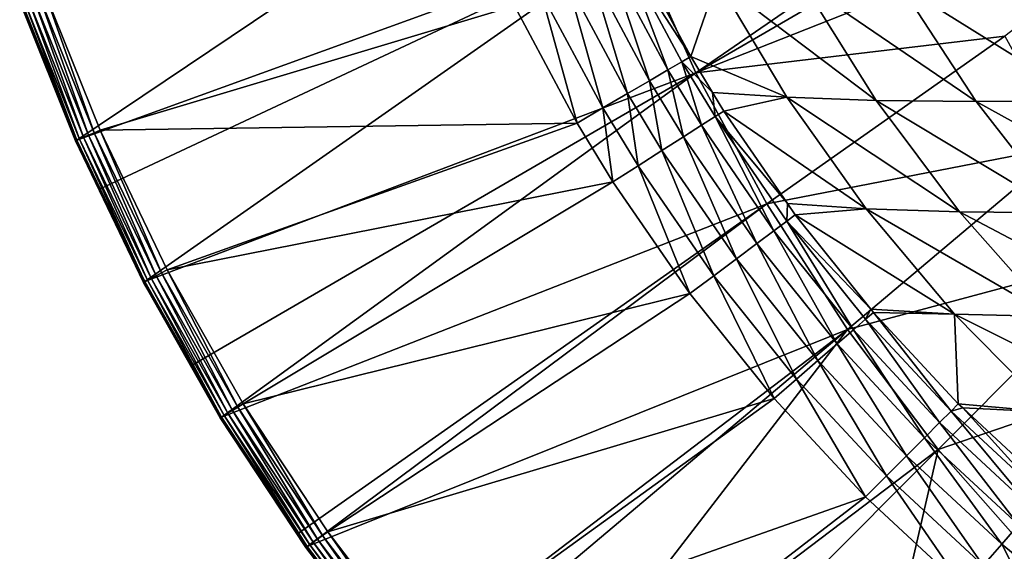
# Model space of a CAD drawing. Extents: x -922 to 922, y -424 to 424.
# Tile 2 of 71: x -897 to -715, y -246 to -148. Entities that reach past the tile are written whole.
import ezdxf

# ---------------------------------------------------------------- set-up
doc = ezdxf.new("R2010")
doc.units = 0
doc.linetypes.add('SOLIDLINE', pattern=[0])
doc.layers.add('BE3C_Starlet_Oval_Sil_2740CFXXK', color=252, linetype='SOLIDLINE')

msp = doc.modelspace()

# ---------------------------------------------------------------- linework, layer by layer
at = {"layer": 'BE3C_Starlet_Oval_Sil_2740CFXXK', "color": 252}
for points in [[(-771.638, -157.63, 286.416), (-782.802, -132.651, 286.416), (-679.888, -94.6492, 1.29155)], [(-771.638, -157.63, 286.416), (-679.888, -94.6492, 1.29155), (-677.058, -102.794, 1.29842)], [(-677.058, -102.794, 1.29842), (-671.693, -118.232, 1.31143), (-771.638, -157.63, 286.416)], [(-792.015, -106.948, 286.416), (-886.027, -170.09, 568.183), (-896.052, -145.085, 568.17)], [(-782.802, -132.651, 286.416), (-886.027, -170.09, 568.183), (-792.015, -106.948, 286.416)], [(-771.638, -157.63, 286.416), (-671.693, -118.232, 1.31143), (-714.525, -150.872, 143.208)], [(-782.802, -132.651, 286.416), (-881.725, -179.04, 568.189), (-886.027, -170.09, 568.183)], [(-873.474, -196.204, 568.201), (-881.725, -179.04, 568.189), (-782.802, -132.651, 286.416)], [(-873.474, -196.204, 568.201), (-782.802, -132.651, 286.416), (-771.638, -157.63, 286.416)], [(-776.806, -157.12, 565.739), (-785.01, -135.415, 560.999), (-787.695, -136.729, 565.693)], [(-774.221, -155.609, 561.066), (-772.59, -154.656, 555.847), (-785.01, -135.415, 560.999)], [(-772.59, -154.656, 555.847), (-780.577, -139.725, 555.783), (-785.01, -135.415, 560.999)], [(-776.806, -157.12, 565.739), (-774.221, -155.609, 561.066), (-785.01, -135.415, 560.999)], [(-780.217, -159.113, 569.636), (-787.695, -136.729, 565.693), (-791.246, -138.467, 569.609)], [(-780.217, -159.113, 569.636), (-776.806, -157.12, 565.739), (-787.695, -136.729, 565.693)], [(-784.287, -161.491, 572.566), (-791.246, -138.467, 569.609), (-795.486, -140.543, 572.553)], [(-784.287, -161.491, 572.566), (-780.217, -159.113, 569.636), (-791.246, -138.467, 569.609)], [(-767.672, -140.566, 512.717), (-780.577, -139.725, 555.783), (-772.59, -154.656, 555.847)], [(-788.814, -164.137, 574.384), (-795.486, -140.543, 572.553), (-800.207, -142.854, 574.381)], [(-788.814, -164.137, 574.384), (-784.287, -161.491, 572.566), (-795.486, -140.543, 572.553)], [(-767.672, -140.566, 512.717), (-772.59, -154.656, 555.847), (-754.804, -162.148, 513.049)], [(-754.804, -162.148, 513.049), (-738.303, -162.73, 468.71), (-767.672, -140.566, 512.717)], [(-767.672, -140.566, 512.717), (-738.303, -162.73, 468.71), (-751.859, -141.087, 468.195)], [(-738.303, -162.73, 468.71), (-719.817, -162.972, 425.149), (-751.859, -141.087, 468.195)], [(-751.859, -141.087, 468.195), (-719.817, -162.972, 425.149), (-733.933, -141.317, 424.497)], [(-733.933, -141.317, 424.497), (-699.39, -162.874, 382.449), (-713.939, -141.256, 381.71)], [(-719.817, -162.972, 425.149), (-699.39, -162.874, 382.449), (-733.933, -141.317, 424.497)], [(-894.143, -143.628, 574.42), (-895.078, -143.968, 573.727), (-884.809, -169.555, 573.731)], [(-893.078, -143.241, 574.853), (-894.143, -143.628, 574.42), (-883.899, -169.155, 574.422)], [(-894.143, -143.628, 574.42), (-884.809, -169.555, 573.731), (-883.899, -169.155, 574.422)], [(-882.863, -168.7, 574.853), (-891.946, -142.83, 575), (-893.078, -143.241, 574.853)], [(-893.078, -143.241, 574.853), (-883.899, -169.155, 574.422), (-882.863, -168.7, 574.853)], [(-805.174, -145.285, 575), (-891.946, -142.83, 575), (-881.762, -168.216, 575)], [(-882.863, -168.7, 574.853), (-881.762, -168.216, 575), (-891.946, -142.83, 575)], [(-793.576, -166.92, 575), (-800.207, -142.854, 574.381), (-805.174, -145.285, 575)], [(-793.576, -166.92, 575), (-788.814, -164.137, 574.384), (-800.207, -142.854, 574.381)], [(-896.353, -144.432, 571.737), (-896.616, -144.527, 570.557), (-886.31, -170.215, 570.568)], [(-896.616, -144.527, 570.557), (-896.604, -144.523, 569.344), (-886.301, -170.211, 569.357)], [(-896.616, -144.527, 570.557), (-886.301, -170.211, 569.357), (-886.31, -170.215, 570.568)], [(-896.604, -144.523, 569.344), (-896.052, -145.085, 568.17), (-886.301, -170.211, 569.357)], [(-895.83, -144.242, 572.815), (-896.353, -144.432, 571.737), (-886.051, -170.101, 571.746)], [(-896.353, -144.432, 571.737), (-886.31, -170.215, 570.568), (-886.051, -170.101, 571.746)], [(-886.301, -170.211, 569.357), (-896.052, -145.085, 568.17), (-886.027, -170.09, 568.183)], [(-895.078, -143.968, 573.727), (-895.83, -144.242, 572.815), (-885.541, -169.877, 572.821)], [(-895.83, -144.242, 572.815), (-886.051, -170.101, 571.746), (-885.541, -169.877, 572.821)], [(-895.078, -143.968, 573.727), (-885.541, -169.877, 572.821), (-884.809, -169.555, 573.731)], [(-805.174, -145.285, 575), (-881.762, -168.216, 575), (-793.576, -166.92, 575)], [(-771.638, -157.63, 286.416), (-714.525, -150.872, 143.208), (-758.543, -181.815, 286.416)], [(-758.543, -181.815, 286.416), (-714.525, -150.872, 143.208), (-703.3, -171.151, 143.208)], [(-774.221, -155.609, 561.066), (-768.574, -161.252, 555.873), (-772.59, -154.656, 555.847)], [(-754.804, -162.148, 513.049), (-772.59, -154.656, 555.847), (-768.574, -161.252, 555.873)], [(-770.592, -167.34, 565.76), (-774.221, -155.609, 561.066), (-776.806, -157.12, 565.739)], [(-768.064, -165.733, 561.096), (-768.574, -161.252, 555.873), (-774.221, -155.609, 561.066)], [(-770.592, -167.34, 565.76), (-768.064, -165.733, 561.096), (-774.221, -155.609, 561.066)], [(-771.638, -157.63, 286.416), (-864.711, -211.643, 568.213), (-873.474, -196.204, 568.201)], [(-864.711, -211.643, 568.213), (-771.638, -157.63, 286.416), (-859.286, -221.198, 568.221)], [(-859.286, -221.198, 568.221), (-771.638, -157.63, 286.416), (-758.543, -181.815, 286.416)], [(-773.925, -169.46, 569.649), (-776.806, -157.12, 565.739), (-780.217, -159.113, 569.636)], [(-773.925, -169.46, 569.649), (-770.592, -167.34, 565.76), (-776.806, -157.12, 565.739)], [(-777.899, -171.988, 572.572), (-780.217, -159.113, 569.636), (-784.287, -161.491, 572.566)], [(-777.899, -171.988, 572.572), (-773.925, -169.46, 569.649), (-780.217, -159.113, 569.636)], [(-782.319, -174.799, 574.385), (-784.287, -161.491, 572.566), (-788.814, -164.137, 574.384)], [(-782.319, -174.799, 574.385), (-777.899, -171.988, 572.572), (-784.287, -161.491, 572.566)], [(-754.804, -162.148, 513.049), (-768.574, -161.252, 555.873), (-766.466, -164.716, 555.887)], [(-768.064, -165.733, 561.096), (-766.466, -164.716, 555.887), (-768.574, -161.252, 555.873)], [(-754.804, -162.148, 513.049), (-766.466, -164.716, 555.887), (-740.142, -182.743, 513.411)], [(-740.142, -182.743, 513.411), (-722.89, -183.317, 469.272), (-754.804, -162.148, 513.049)], [(-754.804, -162.148, 513.049), (-722.89, -183.317, 469.272), (-738.303, -162.73, 468.71)], [(-722.89, -183.317, 469.272), (-703.793, -183.502, 425.861), (-738.303, -162.73, 468.71)], [(-738.303, -162.73, 468.71), (-703.793, -183.502, 425.861), (-719.817, -162.972, 425.149)], [(-719.817, -162.972, 425.149), (-682.894, -183.298, 383.256), (-699.39, -162.874, 382.449)], [(-703.793, -183.502, 425.861), (-682.894, -183.298, 383.256), (-719.817, -162.972, 425.149)], [(-786.967, -177.755, 575), (-788.814, -164.137, 574.384), (-793.576, -166.92, 575)], [(-786.967, -177.755, 575), (-782.319, -174.799, 574.385), (-788.814, -164.137, 574.384)], [(-754.716, -181.792, 555.944), (-766.466, -164.716, 555.887), (-768.064, -165.733, 561.096)], [(-740.142, -182.743, 513.411), (-766.466, -164.716, 555.887), (-754.716, -181.792, 555.944)], [(-793.576, -166.92, 575), (-881.762, -168.216, 575), (-869.342, -194.04, 575)], [(-793.576, -166.92, 575), (-869.342, -194.04, 575), (-786.967, -177.755, 575)], [(-760.374, -189.171, 569.669), (-770.592, -167.34, 565.76), (-773.925, -169.46, 569.649)], [(-757.207, -186.813, 565.794), (-768.064, -165.733, 561.096), (-770.592, -167.34, 565.76)], [(-760.374, -189.171, 569.669), (-757.207, -186.813, 565.794), (-770.592, -167.34, 565.76)], [(-754.802, -185.021, 561.145), (-754.716, -181.792, 555.944), (-768.064, -165.733, 561.096)], [(-757.207, -186.813, 565.794), (-754.802, -185.021, 561.145), (-768.064, -165.733, 561.096)], [(-883.899, -169.155, 574.422), (-884.809, -169.555, 573.731), (-872.286, -195.582, 573.736)], [(-882.863, -168.7, 574.853), (-883.899, -169.155, 574.422), (-871.405, -195.121, 574.424)], [(-883.899, -169.155, 574.422), (-872.286, -195.582, 573.736), (-871.405, -195.121, 574.424)], [(-870.405, -194.597, 574.854), (-881.762, -168.216, 575), (-882.863, -168.7, 574.853)], [(-882.863, -168.7, 574.853), (-871.405, -195.121, 574.424), (-870.405, -194.597, 574.854)], [(-870.405, -194.597, 574.854), (-869.342, -194.04, 575), (-881.762, -168.216, 575)], [(-886.051, -170.101, 571.746), (-886.31, -170.215, 570.568), (-873.741, -196.344, 570.582)], [(-886.31, -170.215, 570.568), (-886.301, -170.211, 569.357), (-873.736, -196.342, 569.373)], [(-886.31, -170.215, 570.568), (-873.736, -196.342, 569.373), (-873.741, -196.344, 570.582)], [(-886.301, -170.211, 569.357), (-886.027, -170.09, 568.183), (-881.725, -179.04, 568.189)], [(-886.301, -170.211, 569.357), (-881.725, -179.04, 568.189), (-873.736, -196.342, 569.373)], [(-885.541, -169.877, 572.821), (-886.051, -170.101, 571.746), (-873.488, -196.212, 571.757)], [(-886.051, -170.101, 571.746), (-873.741, -196.344, 570.582), (-873.488, -196.212, 571.757)], [(-884.809, -169.555, 573.731), (-885.541, -169.877, 572.821), (-872.994, -195.953, 572.829)], [(-885.541, -169.877, 572.821), (-873.488, -196.212, 571.757), (-872.994, -195.953, 572.829)], [(-884.809, -169.555, 573.731), (-872.994, -195.953, 572.829), (-872.286, -195.582, 573.736)], [(-764.146, -191.981, 572.582), (-773.925, -169.46, 569.649), (-777.899, -171.988, 572.572)], [(-764.146, -191.981, 572.582), (-760.374, -189.171, 569.669), (-773.925, -169.46, 569.649)], [(-768.34, -195.104, 574.388), (-777.899, -171.988, 572.572), (-782.319, -174.799, 574.385)], [(-768.34, -195.104, 574.388), (-764.146, -191.981, 572.582), (-777.899, -171.988, 572.572)], [(-758.543, -181.815, 286.416), (-703.3, -171.151, 143.208), (-743.588, -205.047, 286.416)], [(-743.588, -205.047, 286.416), (-703.3, -171.151, 143.208), (-690.577, -190.833, 143.208)], [(-772.75, -198.388, 575), (-782.319, -174.799, 574.385), (-786.967, -177.755, 575)], [(-772.75, -198.388, 575), (-768.34, -195.104, 574.388), (-782.319, -174.799, 574.385)], [(-786.967, -177.755, 575), (-869.342, -194.04, 575), (-855.305, -218.753, 575)], [(-786.967, -177.755, 575), (-855.305, -218.753, 575), (-772.75, -198.388, 575)], [(-873.736, -196.342, 569.373), (-881.725, -179.04, 568.189), (-873.474, -196.204, 568.201)], [(-859.286, -221.198, 568.221), (-758.543, -181.815, 286.416), (-845.093, -242.661, 568.242)], [(-845.093, -242.661, 568.242), (-758.543, -181.815, 286.416), (-843.482, -245.098, 568.244)], [(-843.482, -245.098, 568.244), (-758.543, -181.815, 286.416), (-743.588, -205.047, 286.416)], [(-754.802, -185.021, 561.145), (-753.276, -183.884, 555.951), (-754.716, -181.792, 555.944)], [(-740.142, -182.743, 513.411), (-754.716, -181.792, 555.944), (-753.276, -183.884, 555.951)], [(-740.142, -182.743, 513.411), (-753.276, -183.884, 555.951), (-723.817, -202.178, 513.795)], [(-723.817, -202.178, 513.795), (-705.778, -202.657, 469.871), (-740.142, -182.743, 513.411)], [(-740.142, -182.743, 513.411), (-705.778, -202.657, 469.871), (-722.89, -183.317, 469.272)], [(-705.778, -202.657, 469.871), (-686.046, -202.698, 426.622), (-722.89, -183.317, 469.272)], [(-722.89, -183.317, 469.272), (-686.046, -202.698, 426.622), (-703.793, -183.502, 425.861)], [(-742.524, -205.121, 565.812), (-754.802, -185.021, 561.145), (-757.207, -186.813, 565.794)], [(-739.296, -201.305, 555.984), (-753.276, -183.884, 555.951), (-754.802, -185.021, 561.145)], [(-740.254, -203.157, 561.172), (-739.296, -201.305, 555.984), (-754.802, -185.021, 561.145)], [(-742.524, -205.121, 565.812), (-740.254, -203.157, 561.172), (-754.802, -185.021, 561.145)], [(-723.817, -202.178, 513.795), (-753.276, -183.884, 555.951), (-739.296, -201.305, 555.984)], [(-745.509, -207.703, 569.68), (-757.207, -186.813, 565.794), (-760.374, -189.171, 569.669)], [(-745.509, -207.703, 569.68), (-742.524, -205.121, 565.812), (-757.207, -186.813, 565.794)], [(-749.064, -210.778, 572.587), (-760.374, -189.171, 569.669), (-764.146, -191.981, 572.582)], [(-749.064, -210.778, 572.587), (-745.509, -207.703, 569.68), (-760.374, -189.171, 569.669)], [(-743.588, -205.047, 286.416), (-690.577, -190.833, 143.208), (-726.856, -227.163, 286.416)], [(-726.856, -227.163, 286.416), (-690.577, -190.833, 143.208), (-676.341, -209.87, 143.208)], [(-753.015, -214.196, 574.389), (-764.146, -191.981, 572.582), (-768.34, -195.104, 574.388)], [(-753.015, -214.196, 574.389), (-749.064, -210.778, 572.587), (-764.146, -191.981, 572.582)], [(-870.405, -194.597, 574.854), (-871.405, -195.121, 574.424), (-857.286, -219.97, 574.427)], [(-856.325, -219.38, 574.854), (-869.342, -194.04, 575), (-870.405, -194.597, 574.854)], [(-870.405, -194.597, 574.854), (-857.286, -219.97, 574.427), (-856.325, -219.38, 574.854)], [(-856.325, -219.38, 574.854), (-855.305, -218.753, 575), (-869.342, -194.04, 575)], [(-873.488, -196.212, 571.757), (-873.741, -196.344, 570.582), (-859.535, -221.351, 570.598)], [(-873.741, -196.344, 570.582), (-873.736, -196.342, 569.373), (-859.534, -221.35, 569.392)], [(-873.741, -196.344, 570.582), (-859.534, -221.35, 569.392), (-859.535, -221.351, 570.598)], [(-873.736, -196.342, 569.373), (-873.474, -196.204, 568.201), (-864.711, -211.643, 568.213)], [(-873.736, -196.342, 569.373), (-864.711, -211.643, 568.213), (-859.534, -221.35, 569.392)], [(-872.994, -195.953, 572.829), (-873.488, -196.212, 571.757), (-859.29, -221.2, 571.769)], [(-873.488, -196.212, 571.757), (-859.535, -221.351, 570.598), (-859.29, -221.2, 571.769)], [(-872.286, -195.582, 573.736), (-872.994, -195.953, 572.829), (-858.813, -220.907, 572.838)], [(-872.994, -195.953, 572.829), (-859.29, -221.2, 571.769), (-858.813, -220.907, 572.838)], [(-871.405, -195.121, 574.424), (-872.286, -195.582, 573.736), (-858.131, -220.489, 573.741)], [(-872.286, -195.582, 573.736), (-858.813, -220.907, 572.838), (-858.131, -220.489, 573.741)], [(-871.405, -195.121, 574.424), (-858.131, -220.489, 573.741), (-857.286, -219.97, 574.427)], [(-757.169, -217.789, 575), (-768.34, -195.104, 574.388), (-772.75, -198.388, 575)], [(-757.169, -217.789, 575), (-753.015, -214.196, 574.389), (-768.34, -195.104, 574.388)], [(-772.75, -198.388, 575), (-855.305, -218.753, 575), (-839.667, -242.384, 575)], [(-772.75, -198.388, 575), (-839.667, -242.384, 575), (-757.169, -217.789, 575)], [(-740.254, -203.157, 561.172), (-738.811, -201.909, 555.985), (-739.296, -201.305, 555.984)], [(-724.48, -220.098, 561.166), (-738.811, -201.909, 555.985), (-740.254, -203.157, 561.172)], [(-723.817, -202.178, 513.795), (-739.296, -201.305, 555.984), (-738.811, -201.909, 555.985)], [(-723.133, -218.749, 555.977), (-723.817, -202.178, 513.795), (-738.811, -201.909, 555.985)], [(-724.48, -220.098, 561.166), (-723.133, -218.749, 555.977), (-738.811, -201.909, 555.985)], [(-726.6, -222.221, 565.808), (-740.254, -203.157, 561.172), (-742.524, -205.121, 565.812)], [(-726.6, -222.221, 565.808), (-724.48, -220.098, 561.166), (-740.254, -203.157, 561.172)], [(-723.133, -218.749, 555.977), (-705.978, -220.277, 514.195), (-723.817, -202.178, 513.795)], [(-705.978, -220.277, 514.195), (-687.151, -220.57, 470.499), (-723.817, -202.178, 513.795)], [(-723.817, -202.178, 513.795), (-687.151, -220.57, 470.499), (-705.778, -202.657, 469.871)], [(-843.482, -245.098, 568.244), (-743.588, -205.047, 286.416), (-826.106, -267.867, 568.27)], [(-743.588, -205.047, 286.416), (-822.782, -271.671, 568.275), (-826.106, -267.867, 568.27)], [(-743.588, -205.047, 286.416), (-807.976, -288.613, 568.297), (-822.782, -271.671, 568.275)], [(-726.856, -227.163, 286.416), (-807.976, -288.613, 568.297), (-743.588, -205.047, 286.416)], [(-729.389, -225.014, 569.678), (-742.524, -205.121, 565.812), (-745.509, -207.703, 569.68)], [(-729.389, -225.014, 569.678), (-726.6, -222.221, 565.808), (-742.524, -205.121, 565.812)], [(-732.711, -228.341, 572.585), (-745.509, -207.703, 569.68), (-749.064, -210.778, 572.587)], [(-732.711, -228.341, 572.585), (-729.389, -225.014, 569.678), (-745.509, -207.703, 569.68)], [(-736.403, -232.038, 574.389), (-749.064, -210.778, 572.587), (-753.015, -214.196, 574.389)], [(-736.403, -232.038, 574.389), (-732.711, -228.341, 572.585), (-749.064, -210.778, 572.587)], [(-726.856, -227.163, 286.416), (-676.341, -209.87, 143.208), (-708.412, -248.066, 286.416)], [(-859.534, -221.35, 569.392), (-864.711, -211.643, 568.213), (-859.286, -221.198, 568.221)], [(-740.285, -235.926, 575), (-753.015, -214.196, 574.389), (-757.169, -217.789, 575)], [(-740.285, -235.926, 575), (-736.403, -232.038, 574.389), (-753.015, -214.196, 574.389)], [(-757.169, -217.789, 575), (-839.667, -242.384, 575), (-822.476, -264.895, 575)], [(-757.169, -217.789, 575), (-822.476, -264.895, 575), (-740.285, -235.926, 575)], [(-857.286, -219.97, 574.427), (-858.131, -220.489, 573.741), (-842.365, -244.303, 573.747)], [(-856.325, -219.38, 574.854), (-857.286, -219.97, 574.427), (-841.557, -243.729, 574.429)], [(-857.286, -219.97, 574.427), (-842.365, -244.303, 573.747), (-841.557, -243.729, 574.429)], [(-840.641, -243.077, 574.855), (-855.305, -218.753, 575), (-856.325, -219.38, 574.854)], [(-856.325, -219.38, 574.854), (-841.557, -243.729, 574.429), (-840.641, -243.077, 574.855)], [(-840.641, -243.077, 574.855), (-839.667, -242.384, 575), (-855.305, -218.753, 575)], [(-709.45, -238.103, 565.777), (-724.48, -220.098, 561.166), (-726.6, -222.221, 565.808)], [(-722.293, -219.527, 555.974), (-723.133, -218.749, 555.977), (-724.48, -220.098, 561.166)], [(-707.492, -235.833, 561.121), (-722.293, -219.527, 555.974), (-724.48, -220.098, 561.166)], [(-709.45, -238.103, 565.777), (-707.492, -235.833, 561.121), (-724.48, -220.098, 561.166)], [(-722.293, -219.527, 555.974), (-705.978, -220.277, 514.195), (-723.133, -218.749, 555.977)], [(-706.252, -234.395, 555.919), (-705.978, -220.277, 514.195), (-722.293, -219.527, 555.974)], [(-707.492, -235.833, 561.121), (-706.252, -234.395, 555.919), (-722.293, -219.527, 555.974)], [(-859.29, -221.2, 571.769), (-859.535, -221.351, 570.598), (-843.71, -245.261, 570.616)], [(-859.535, -221.351, 570.598), (-859.534, -221.35, 569.392), (-843.713, -245.263, 569.413)], [(-859.535, -221.351, 570.598), (-843.713, -245.263, 569.413), (-843.71, -245.261, 570.616)], [(-859.534, -221.35, 569.392), (-859.286, -221.198, 568.221), (-843.713, -245.263, 569.413)], [(-858.813, -220.907, 572.838), (-859.29, -221.2, 571.769), (-843.473, -245.092, 571.784)], [(-859.29, -221.2, 571.769), (-843.71, -245.261, 570.616), (-843.473, -245.092, 571.784)], [(-843.713, -245.263, 569.413), (-859.286, -221.198, 568.221), (-845.093, -242.661, 568.242)], [(-858.131, -220.489, 573.741), (-858.813, -220.907, 572.838), (-843.016, -244.767, 572.848)], [(-858.813, -220.907, 572.838), (-843.473, -245.092, 571.784), (-843.016, -244.767, 572.848)], [(-858.131, -220.489, 573.741), (-843.016, -244.767, 572.848), (-842.365, -244.303, 573.747)], [(-712.029, -241.093, 569.659), (-726.6, -222.221, 565.808), (-729.389, -225.014, 569.678)], [(-712.029, -241.093, 569.659), (-709.45, -238.103, 565.777), (-726.6, -222.221, 565.808)], [(-715.103, -244.658, 572.577), (-729.389, -225.014, 569.678), (-732.711, -228.341, 572.585)], [(-715.103, -244.658, 572.577), (-712.029, -241.093, 569.659), (-729.389, -225.014, 569.678)], [(-726.856, -227.163, 286.416), (-798.095, -298.502, 568.313), (-807.976, -288.613, 568.297)], [(-740.483, -286.263, 429.624), (-798.095, -298.502, 568.313), (-726.856, -227.163, 286.416)], [(-708.412, -248.066, 286.416), (-740.483, -286.263, 429.624), (-726.856, -227.163, 286.416)], [(-718.521, -248.621, 574.387), (-732.711, -228.341, 572.585), (-736.403, -232.038, 574.389)], [(-718.521, -248.621, 574.387), (-715.103, -244.658, 572.577), (-732.711, -228.341, 572.585)], [(-722.115, -252.789, 575), (-736.403, -232.038, 574.389), (-740.285, -235.926, 575)], [(-722.115, -252.789, 575), (-718.521, -248.621, 574.387), (-736.403, -232.038, 574.389)], [(-740.285, -235.926, 575), (-822.476, -264.895, 575), (-804.54, -285.405, 575)], [(-740.285, -235.926, 575), (-804.54, -285.405, 575), (-722.115, -252.789, 575)], [(-705.806, -252.366, 572.57), (-712.029, -241.093, 569.659), (-715.103, -244.658, 572.577)], [(-843.713, -245.263, 569.413), (-845.093, -242.661, 568.242), (-843.482, -245.098, 568.244)], [(-841.557, -243.729, 574.429), (-842.365, -244.303, 573.747), (-825.032, -266.987, 573.754)], [(-840.641, -243.077, 574.855), (-841.557, -243.729, 574.429), (-824.266, -266.361, 574.433)], [(-841.557, -243.729, 574.429), (-825.032, -266.987, 573.754), (-824.266, -266.361, 574.433)], [(-823.398, -265.65, 574.856), (-839.667, -242.384, 575), (-840.641, -243.077, 574.855)], [(-840.641, -243.077, 574.855), (-824.266, -266.361, 574.433), (-823.398, -265.65, 574.856)], [(-823.398, -265.65, 574.856), (-822.476, -264.895, 575), (-839.667, -242.384, 575)], [(-826.106, -267.867, 568.27), (-843.713, -245.263, 569.413), (-843.482, -245.098, 568.244)], [(-843.71, -245.261, 570.616), (-843.713, -245.263, 569.413), (-826.321, -268.042, 569.437)], [(-826.106, -267.867, 568.27), (-826.321, -268.042, 569.437), (-843.713, -245.263, 569.413)], [(-843.473, -245.092, 571.784), (-843.71, -245.261, 570.616), (-826.314, -268.037, 570.637)], [(-843.71, -245.261, 570.616), (-826.321, -268.042, 569.437), (-826.314, -268.037, 570.637)], [(-843.016, -244.767, 572.848), (-843.473, -245.092, 571.784), (-826.086, -267.85, 571.8)], [(-843.473, -245.092, 571.784), (-826.314, -268.037, 570.637), (-826.086, -267.85, 571.8)], [(-842.365, -244.303, 573.747), (-843.016, -244.767, 572.848), (-825.65, -267.493, 572.859)], [(-843.016, -244.767, 572.848), (-826.086, -267.85, 571.8), (-825.65, -267.493, 572.859)], [(-842.365, -244.303, 573.747), (-825.65, -267.493, 572.859), (-825.032, -266.987, 573.754)], [(-709.082, -256.456, 574.385), (-715.103, -244.658, 572.577), (-718.521, -248.621, 574.387)], [(-709.082, -256.456, 574.385), (-705.806, -252.366, 572.57), (-715.103, -244.658, 572.577)]]:
    msp.add_3dface(points, dxfattribs=at)

doc.saveas('drawing.dxf')
